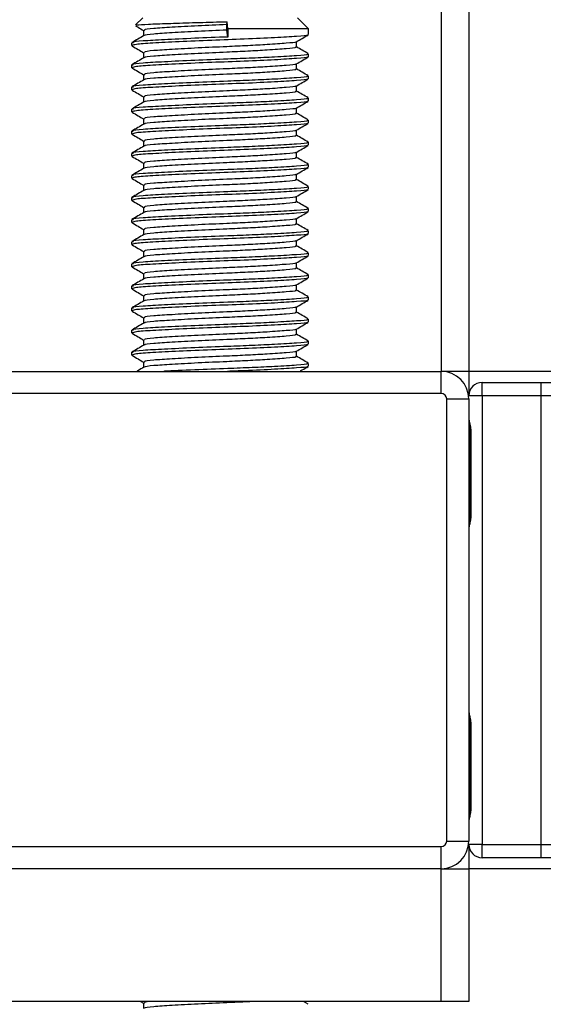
# Model space of a CAD drawing. Header units: millimetres. Extents: x 0 to 420, y 0 to 297.
# Tile 46 of 133: x 116.51 to 118.42, y 197.62 to 201.21. Entities that reach past the tile are written whole.
import ezdxf

# ---------------------------------------------------------------- set-up
doc = ezdxf.new("R2010")
doc.units = ezdxf.units.MM

msp = doc.modelspace()

# ---------------------------------------------------------------- linework, layer by layer
at = {"color": 7, "linetype": 'Continuous', "lineweight": 25}
for p, q in [((118.05143, 233.82026), (118.05143, 199.92908)), ((118.15229, 233.82026), (118.15229, 199.92908)), ((116.96207, 201.22017), (116.93588, 201.19398)), ((117.56727, 201.17983), (117.52692, 201.22017)), ((116.9654, 201.1736), (116.9654, 201.154)), ((117.2687, 201.19496), (117.27026, 201.2054)), ((117.2687, 201.17478), (117.2687, 201.19496)), ((117.27248, 201.14957), (117.2687, 201.17478)), ((117.27248, 201.17983), (117.27026, 201.2054)), ((117.27248, 201.17983), (117.27248, 201.14957)), ((117.56727, 201.17983), (117.27248, 201.17983)), ((117.56727, 201.1585), (117.56727, 201.17983)), ((116.92172, 201.12826), (116.92172, 201.11813)), ((116.92218, 201.11743), (116.9249, 201.11698)), ((117.52359, 201.11308), (117.52359, 201.13274)), ((116.9654, 201.0929), (116.9654, 201.07331)), ((117.56727, 201.0778), (117.56727, 201.08789)), ((116.92172, 201.04757), (116.92172, 201.03744)), ((116.92218, 201.03674), (116.9249, 201.03629)), ((117.52359, 201.03238), (117.52359, 201.05205)), ((116.9654, 201.01221), (116.9654, 200.99262)), ((117.56727, 200.99711), (117.56727, 201.0072)), ((116.92172, 200.96687), (116.92172, 200.95675)), ((116.92218, 200.95604), (116.9249, 200.95559)), ((117.52359, 200.95169), (117.52359, 200.97136)), ((116.9654, 200.93152), (116.9654, 200.91192)), ((117.56727, 200.91642), (117.56727, 200.9265)), ((116.92172, 200.88618), (116.92172, 200.87605)), ((117.52359, 200.871), (117.52359, 200.89066)), ((116.92218, 200.87535), (116.9249, 200.8749)), ((116.9654, 200.85082), (116.9654, 200.83123)), ((117.56727, 200.83572), (117.56727, 200.84581)), ((116.92172, 200.80549), (116.92172, 200.79536)), ((116.92218, 200.79466), (116.9249, 200.79421)), ((117.52359, 200.7903), (117.52359, 200.80997)), ((116.9654, 200.77013), (116.9654, 200.75054)), ((117.56727, 200.75503), (117.56727, 200.76512)), ((116.92172, 200.72479), (116.92172, 200.71467)), ((116.92218, 200.71396), (116.9249, 200.71352)), ((117.52359, 200.70961), (117.52359, 200.72928)), ((116.9654, 200.68944), (116.9654, 200.66984)), ((117.56727, 200.67434), (117.56727, 200.68442)), ((116.92172, 200.6441), (116.92172, 200.63397)), ((116.92218, 200.63327), (116.9249, 200.63282)), ((117.52359, 200.62892), (117.52359, 200.64858)), ((116.9654, 200.60874), (116.9654, 200.58915)), ((117.56727, 200.59364), (117.56727, 200.60373)), ((116.92172, 200.56341), (116.92172, 200.55328)), ((117.52359, 200.54822), (117.52359, 200.56789)), ((116.92218, 200.55258), (116.9249, 200.55213)), ((116.9654, 200.52805), (116.9654, 200.50846)), ((117.56727, 200.51295), (117.56727, 200.52304)), ((117.52359, 200.46753), (117.52359, 200.4872)), ((116.92172, 200.48271), (116.92172, 200.47259)), ((116.92218, 200.47188), (116.9249, 200.47144)), ((116.9654, 200.44736), (116.9654, 200.42776)), ((117.56727, 200.43226), (117.56727, 200.44234)), ((116.92172, 200.40202), (116.92172, 200.39189)), ((116.92218, 200.39119), (116.9249, 200.39074)), ((117.52359, 200.38684), (117.52359, 200.4065)), ((116.9654, 200.36666), (116.9654, 200.34707)), ((117.56727, 200.35156), (117.56727, 200.36165)), ((116.92172, 200.32133), (116.92172, 200.3112)), ((116.92218, 200.3105), (116.9249, 200.31005)), ((117.52359, 200.30614), (117.52359, 200.32581)), ((116.9654, 200.28597), (116.9654, 200.26638)), ((117.56727, 200.27087), (117.56727, 200.28096)), ((116.92172, 200.24063), (116.92172, 200.23051)), ((117.52359, 200.22545), (117.52359, 200.24512)), ((116.92218, 200.2298), (116.9249, 200.22936)), ((116.9654, 200.20528), (116.9654, 200.18568)), ((117.56727, 200.19018), (117.56727, 200.20026)), ((117.52359, 200.14476), (117.52359, 200.16442)), ((116.92172, 200.15994), (116.92172, 200.14981)), ((116.92218, 200.14911), (116.9249, 200.14866)), ((116.9654, 200.12458), (116.9654, 200.10499)), ((117.56727, 200.10948), (117.56727, 200.11957)), ((116.92172, 200.07925), (116.92172, 200.06912)), ((116.92218, 200.06842), (116.9249, 200.06797)), ((117.52359, 200.06406), (117.52359, 200.08373)), ((116.9654, 200.04389), (116.9654, 200.0243)), ((117.56727, 200.02879), (117.56727, 200.03888)), ((116.92172, 199.99855), (116.92172, 199.98843)), ((116.92218, 199.98772), (116.9249, 199.98728)), ((117.52359, 199.98337), (117.52359, 200.00304)), ((116.9654, 199.9632), (116.9654, 199.9436)), ((117.56727, 199.9481), (117.56727, 199.95818)), ((116.43756, 199.92908), (118.05143, 199.92908)), ((118.15229, 199.92908), (118.05143, 199.92908)), ((118.05143, 199.84839), (118.05143, 199.92908)), ((161.88805, 199.92908), (118.15229, 199.92908)), ((118.15229, 199.92908), (118.15229, 199.84032)), ((118.20071, 199.84032), (118.20071, 199.88873)), ((118.20071, 199.88873), (118.41658, 199.88873)), ((118.41658, 199.84032), (118.41658, 199.88873)), ((118.41658, 199.88873), (118.48219, 199.88873)), ((118.05143, 199.84839), (116.43756, 199.84839)), ((118.20071, 199.84032), (118.15229, 199.84032)), ((118.20071, 199.84032), (118.20071, 198.20224)), ((118.41658, 199.84032), (118.20071, 199.84032)), ((118.41658, 198.20224), (118.41658, 199.84032)), ((118.51643, 199.84032), (118.41658, 199.84032)), ((118.0716, 199.82821), (118.15229, 199.82821)), ((118.0716, 198.21435), (118.0716, 199.82821)), ((118.15229, 199.82821), (118.15229, 198.21435)), ((118.15662, 199.70717), (118.15662, 199.40457)), ((118.15662, 199.70717), (118.15971, 199.70717)), ((118.15971, 199.70717), (118.15971, 199.40457)), ((118.15662, 199.40457), (118.15971, 199.40457)), ((118.15662, 198.63799), (118.15662, 198.33539)), ((118.15662, 198.63799), (118.15971, 198.63799)), ((118.15971, 198.63799), (118.15971, 198.33539)), ((118.15662, 198.33539), (118.15971, 198.33539)), ((116.43756, 198.19417), (118.05143, 198.19417)), ((118.05143, 198.11348), (118.05143, 198.19417)), ((118.0716, 198.21435), (118.15229, 198.21435)), ((118.15229, 198.20224), (118.15229, 198.11348)), ((118.20071, 198.20224), (118.15229, 198.20224)), ((118.20071, 198.20224), (118.41658, 198.20224)), ((118.20071, 198.15383), (118.20071, 198.20224)), ((118.41658, 198.20224), (118.51643, 198.20224)), ((118.41658, 198.15383), (118.41658, 198.20224)), ((118.41658, 198.15383), (118.20071, 198.15383)), ((118.48219, 198.15383), (118.41658, 198.15383)), ((118.05143, 198.11348), (116.43756, 198.11348)), ((118.05143, 197.62932), (118.05143, 198.11348)), ((118.05143, 198.11348), (118.15229, 198.11348)), ((161.88805, 198.11348), (118.15229, 198.11348)), ((118.15229, 198.11348), (118.15229, 197.62932)), ((118.05143, 197.62932), (116.43756, 197.62932)), ((116.95377, 197.62932), (116.9654, 197.62259)), ((116.9654, 197.62309), (116.9654, 197.6035)), ((117.56647, 197.61901), (117.54867, 197.62932)), ((118.15229, 197.62932), (118.05143, 197.62932))]:
    msp.add_line(p, q, dxfattribs=at)
for centre, radius, start, end in [((118.05143, 199.82821), 0.10087, 0, 90), ((118.20071, 199.84032), 0.04842, 90, 180), ((118.05143, 199.82821), 0.02017, 0, 90), ((118.05143, 198.21435), 0.02017, 270, 0), ((118.05143, 198.21435), 0.10087, 270, 0), ((118.20071, 198.20224), 0.04842, 180, 270)]:
    msp.add_arc(centre, radius, start, end, dxfattribs=at)
for points, knots in [([(116.93563, 201.19033), (116.93871, 201.18855), (116.94864, 201.1828), (116.95856, 201.17705), (116.9654, 201.17309)], [0, 0, 0, 0, 0.31058961, 1, 1, 1, 1]), ([(116.93796, 201.19189), (116.93822, 201.19248), (116.93887, 201.19402), (116.97913, 201.19645), (117.04935, 201.199), (117.14206, 201.20197), (117.21927, 201.20411), (117.26158, 201.20518), (117.27026, 201.2054)], [0, 0, 0, 0, 0.127965, 0.3355013, 0.5431564, 0.74606, 0.9478924, 1, 1, 1, 1]), ([(117.2687, 201.17478), (117.23344, 201.17323), (117.16194, 201.17008), (117.06539, 201.16475), (116.99834, 201.16031), (116.96533, 201.15673), (116.96845, 201.15481), (116.96883, 201.15458)], [0, 0, 0, 0, 0.2397753, 0.4862266, 0.7231599, 0.9662013, 1, 1, 1, 1]), ([(117.2687, 201.19496), (117.23342, 201.1934), (117.16189, 201.19025), (117.0656, 201.18492), (116.99758, 201.18048), (116.96399, 201.17653), (116.96887, 201.17423), (116.97017, 201.17362)], [0, 0, 0, 0, 0.2274733, 0.46128, 0.686057, 0.9166289, 1, 1, 1, 1]), ([(116.96636, 201.15456), (116.95905, 201.15032), (116.94444, 201.14186), (116.92983, 201.1334), (116.92252, 201.12917)], [0, 0, 0, 0, 0.4998987, 1, 1, 1, 1]), ([(117.27248, 201.14957), (117.23169, 201.14801), (117.14897, 201.14486), (117.0376, 201.13953), (116.95896, 201.13509), (116.92013, 201.13115), (116.92573, 201.12886), (116.9272, 201.12826)], [0, 0, 0, 0, 0.227753, 0.46184, 0.6868963, 0.9177483, 1, 1, 1, 1]), ([(117.56269, 201.15733), (117.56314, 201.15704), (117.56628, 201.15508), (117.52728, 201.15194), (117.44864, 201.14693), (117.33622, 201.14172), (117.21192, 201.13735), (117.09168, 201.13215), (116.99477, 201.12714), (116.93187, 201.12288), (116.9269, 201.11966), (116.92455, 201.11813)], [0, 0, 0, 0, 0.020946, 0.1431057, 0.2683321, 0.3948123, 0.5164381, 0.6428345, 0.7681974, 0.8902633, 1, 1, 1, 1]), ([(117.52221, 201.13194), (117.52951, 201.13617), (117.54411, 201.14463), (117.55872, 201.15309), (117.56603, 201.15732)], [0, 0, 0, 0, 0.4999098, 1, 1, 1, 1]), ([(116.92296, 201.11697), (116.93027, 201.11274), (116.94442, 201.10455), (116.95856, 201.09636), (116.9654, 201.0924)], [0, 0, 0, 0, 0.51635581, 1, 1, 1, 1]), ([(117.51862, 201.11309), (117.51987, 201.11241), (117.52423, 201.11005), (117.48978, 201.10654), (117.42635, 201.10195), (117.34764, 201.09758), (117.26054, 201.09372), (117.16177, 201.08938), (117.06544, 201.08406), (116.99833, 201.07961), (116.96533, 201.07604), (116.96845, 201.07412), (116.96883, 201.07388)], [0, 0, 0, 0, 0.04909091, 0.17109626, 0.29616782, 0.39231299, 0.48520062, 0.60863681, 0.73550977, 0.85748287, 0.98260048, 1, 1, 1, 1]), ([(117.51977, 201.13195), (117.52007, 201.13171), (117.52255, 201.12981), (117.48888, 201.12673), (117.42653, 201.12212), (117.3476, 201.11776), (117.26057, 201.1139), (117.16171, 201.10955), (117.06565, 201.10423), (116.99757, 201.09979), (116.96399, 201.09584), (116.96887, 201.09354), (116.97017, 201.09293)], [0, 0, 0, 0, 0.01700891, 0.13954292, 0.26515642, 0.36171819, 0.45500832, 0.57897936, 0.70640208, 0.8289037, 0.95456345, 1, 1, 1, 1]), ([(117.56647, 201.08882), (117.55916, 201.09305), (117.54487, 201.10133), (117.53058, 201.10961), (117.52359, 201.11365)], [0, 0, 0, 0, 0.5112595, 1, 1, 1, 1]), ([(116.96636, 201.07386), (116.95905, 201.06963), (116.94444, 201.06117), (116.92983, 201.05271), (116.92252, 201.04848)], [0, 0, 0, 0, 0.4998987, 1, 1, 1, 1]), ([(117.5615, 201.08789), (117.56297, 201.08721), (117.56804, 201.08484), (117.52817, 201.08133), (117.45481, 201.07673), (117.36378, 201.07237), (117.26306, 201.06851), (117.14876, 201.06416), (117.03765, 201.05884), (116.95895, 201.0544), (116.92013, 201.05045), (116.92573, 201.04817), (116.9272, 201.04757)], [0, 0, 0, 0, 0.0482673, 0.1669875, 0.2886879, 0.3822403, 0.4726264, 0.5927373, 0.7161886, 0.8348774, 0.9566226, 1, 1, 1, 1]), ([(117.56269, 201.07663), (117.56314, 201.07635), (117.56628, 201.07439), (117.52728, 201.07125), (117.44864, 201.06624), (117.33622, 201.06103), (117.21192, 201.05666), (117.09168, 201.05146), (116.99477, 201.04645), (116.93187, 201.04219), (116.9269, 201.03897), (116.92455, 201.03744)], [0, 0, 0, 0, 0.020946, 0.1431057, 0.2683321, 0.3948123, 0.5164381, 0.6428345, 0.7681974, 0.8902633, 1, 1, 1, 1]), ([(117.52221, 201.05125), (117.52951, 201.05548), (117.54411, 201.06394), (117.55872, 201.0724), (117.56603, 201.07662)], [0, 0, 0, 0, 0.4999098, 1, 1, 1, 1]), ([(116.92296, 201.03628), (116.93027, 201.03205), (116.94442, 201.02386), (116.95856, 201.01567), (116.9654, 201.0117)], [0, 0, 0, 0, 0.5163558, 1, 1, 1, 1]), ([(117.51862, 201.03239), (117.51987, 201.03172), (117.52423, 201.02935), (117.48978, 201.02585), (117.42635, 201.02126), (117.34764, 201.01689), (117.26054, 201.01303), (117.16177, 201.00869), (117.06544, 201.00337), (116.99833, 200.99892), (116.96533, 200.99535), (116.96845, 200.99342), (116.96883, 200.99319)], [0, 0, 0, 0, 0.0490909, 0.1710963, 0.2961678, 0.392313, 0.4852006, 0.6086368, 0.7355098, 0.8574829, 0.9826005, 1, 1, 1, 1]), ([(117.51977, 201.05125), (117.52007, 201.05102), (117.52255, 201.04912), (117.48888, 201.04604), (117.42653, 201.04143), (117.3476, 201.03706), (117.26057, 201.0332), (117.16171, 201.02886), (117.06565, 201.02354), (116.99757, 201.01909), (116.96399, 201.01514), (116.96887, 201.01285), (116.97017, 201.01224)], [0, 0, 0, 0, 0.0170089, 0.1395429, 0.2651564, 0.3617182, 0.4550083, 0.5789794, 0.7064021, 0.8289037, 0.9545634, 1, 1, 1, 1]), ([(117.56647, 201.00813), (117.55916, 201.01236), (117.54487, 201.02064), (117.53058, 201.02891), (117.52359, 201.03296)], [0, 0, 0, 0, 0.5112595, 1, 1, 1, 1]), ([(116.96636, 200.99317), (116.95905, 200.98894), (116.94444, 200.98047), (116.92983, 200.97201), (116.92252, 200.96778)], [0, 0, 0, 0, 0.4998987, 1, 1, 1, 1]), ([(117.5615, 201.0072), (117.56297, 201.00651), (117.56804, 201.00414), (117.52817, 201.00063), (117.45481, 200.99604), (117.36378, 200.99167), (117.26306, 200.98781), (117.14876, 200.98347), (117.03765, 200.97815), (116.95895, 200.9737), (116.92013, 200.96976), (116.92573, 200.96747), (116.9272, 200.96687)], [0, 0, 0, 0, 0.0482673, 0.1669875, 0.2886879, 0.3822403, 0.4726264, 0.5927373, 0.7161886, 0.8348774, 0.9566226, 1, 1, 1, 1]), ([(117.56269, 200.99594), (117.56314, 200.99565), (117.56628, 200.99369), (117.52728, 200.99056), (117.44864, 200.98555), (117.33622, 200.98034), (117.21192, 200.97596), (117.09168, 200.97076), (116.99477, 200.96576), (116.93187, 200.96149), (116.9269, 200.95827), (116.92455, 200.95675)], [0, 0, 0, 0, 0.020946, 0.1431057, 0.2683321, 0.3948123, 0.5164381, 0.6428345, 0.7681974, 0.8902633, 1, 1, 1, 1]), ([(117.52221, 200.97056), (117.52951, 200.97479), (117.54411, 200.98325), (117.55872, 200.9917), (117.56603, 200.99593)], [0, 0, 0, 0, 0.4999098, 1, 1, 1, 1]), ([(116.92296, 200.95558), (116.93027, 200.95136), (116.94442, 200.94317), (116.95856, 200.93497), (116.9654, 200.93101)], [0, 0, 0, 0, 0.5163558, 1, 1, 1, 1]), ([(117.51977, 200.97056), (117.52007, 200.97033), (117.52255, 200.96843), (117.48888, 200.96534), (117.42653, 200.96073), (117.3476, 200.95637), (117.26057, 200.95251), (117.16171, 200.94817), (117.06565, 200.94285), (116.99757, 200.9384), (116.96399, 200.93445), (116.96887, 200.93215), (116.97017, 200.93154)], [0, 0, 0, 0, 0.01700891, 0.13954292, 0.26515642, 0.36171819, 0.45500832, 0.57897936, 0.70640208, 0.8289037, 0.95456345, 1, 1, 1, 1]), ([(117.5615, 200.9265), (117.56297, 200.92582), (117.56804, 200.92345), (117.52817, 200.91994), (117.45481, 200.91535), (117.36378, 200.91098), (117.26306, 200.90712), (117.14876, 200.90278), (117.03765, 200.89746), (116.95895, 200.89301), (116.92013, 200.88907), (116.92573, 200.88678), (116.9272, 200.88618)], [0, 0, 0, 0, 0.0482673, 0.1669875, 0.2886879, 0.3822403, 0.4726264, 0.5927373, 0.7161886, 0.8348774, 0.9566226, 1, 1, 1, 1]), ([(117.51862, 200.9517), (117.51987, 200.95102), (117.52423, 200.94866), (117.48978, 200.94516), (117.42635, 200.94056), (117.34764, 200.9362), (117.26054, 200.93234), (117.16177, 200.92799), (117.06544, 200.92267), (116.99833, 200.91823), (116.96533, 200.91465), (116.96845, 200.91273), (116.96883, 200.9125)], [0, 0, 0, 0, 0.0490909, 0.1710963, 0.2961678, 0.392313, 0.4852006, 0.6086368, 0.7355098, 0.8574829, 0.9826005, 1, 1, 1, 1]), ([(117.56647, 200.92744), (117.55916, 200.93167), (117.54487, 200.93994), (117.53058, 200.94822), (117.52359, 200.95227)], [0, 0, 0, 0, 0.5112595, 1, 1, 1, 1]), ([(116.96636, 200.91248), (116.95905, 200.90824), (116.94444, 200.89978), (116.92983, 200.89132), (116.92252, 200.88709)], [0, 0, 0, 0, 0.4998987, 1, 1, 1, 1]), ([(117.56269, 200.91525), (117.56314, 200.91496), (117.56628, 200.913), (117.52728, 200.90986), (117.44864, 200.90485), (117.33622, 200.89964), (117.21192, 200.89527), (117.09168, 200.89007), (116.99477, 200.88506), (116.93187, 200.8808), (116.9269, 200.87758), (116.92455, 200.87605)], [0, 0, 0, 0, 0.020946, 0.1431057, 0.2683321, 0.3948123, 0.5164381, 0.6428345, 0.7681974, 0.8902633, 1, 1, 1, 1]), ([(117.51977, 200.88987), (117.52007, 200.88963), (117.52255, 200.88773), (117.48888, 200.88465), (117.42653, 200.88004), (117.3476, 200.87568), (117.26057, 200.87182), (117.16171, 200.86747), (117.06565, 200.86215), (116.99757, 200.85771), (116.96399, 200.85376), (116.96887, 200.85146), (116.97017, 200.85085)], [0, 0, 0, 0, 0.0170089, 0.1395429, 0.2651564, 0.3617182, 0.4550083, 0.5789794, 0.7064021, 0.8289037, 0.9545634, 1, 1, 1, 1]), ([(117.52221, 200.88986), (117.52951, 200.89409), (117.54411, 200.90255), (117.55872, 200.91101), (117.56603, 200.91524)], [0, 0, 0, 0, 0.4999098, 1, 1, 1, 1]), ([(116.92296, 200.87489), (116.93027, 200.87066), (116.94442, 200.86247), (116.95856, 200.85428), (116.9654, 200.85032)], [0, 0, 0, 0, 0.5163558, 1, 1, 1, 1]), ([(117.51862, 200.87101), (117.51987, 200.87033), (117.52423, 200.86797), (117.48978, 200.86446), (117.42635, 200.85987), (117.34764, 200.8555), (117.26054, 200.85165), (117.16177, 200.8473), (117.06544, 200.84198), (116.99833, 200.83753), (116.96533, 200.83396), (116.96845, 200.83204), (116.96883, 200.8318)], [0, 0, 0, 0, 0.0490909, 0.1710963, 0.2961678, 0.392313, 0.4852006, 0.6086368, 0.7355098, 0.8574829, 0.9826005, 1, 1, 1, 1]), ([(117.56647, 200.84674), (117.55916, 200.85097), (117.54487, 200.85925), (117.53058, 200.86753), (117.52359, 200.87158)], [0, 0, 0, 0, 0.5112595, 1, 1, 1, 1]), ([(116.96636, 200.83178), (116.95905, 200.82755), (116.94444, 200.81909), (116.92983, 200.81063), (116.92252, 200.8064)], [0, 0, 0, 0, 0.4998987, 1, 1, 1, 1]), ([(117.5615, 200.84581), (117.56297, 200.84513), (117.56804, 200.84276), (117.52817, 200.83925), (117.45481, 200.83465), (117.36378, 200.83029), (117.26306, 200.82643), (117.14876, 200.82208), (117.03765, 200.81676), (116.95895, 200.81232), (116.92013, 200.80837), (116.92573, 200.80609), (116.9272, 200.80549)], [0, 0, 0, 0, 0.0482673, 0.1669875, 0.2886879, 0.3822403, 0.4726264, 0.5927373, 0.7161886, 0.8348774, 0.9566226, 1, 1, 1, 1]), ([(117.56269, 200.83455), (117.56314, 200.83427), (117.56628, 200.83231), (117.52728, 200.82917), (117.44864, 200.82416), (117.33622, 200.81895), (117.21192, 200.81458), (117.09168, 200.80938), (116.99477, 200.80437), (116.93187, 200.80011), (116.9269, 200.79689), (116.92455, 200.79536)], [0, 0, 0, 0, 0.02094603, 0.1431057, 0.26833207, 0.39481226, 0.5164381, 0.64283453, 0.76819743, 0.89026332, 1, 1, 1, 1]), ([(117.52221, 200.80917), (117.52951, 200.8134), (117.54411, 200.82186), (117.55872, 200.83032), (117.56603, 200.83454)], [0, 0, 0, 0, 0.4999098, 1, 1, 1, 1]), ([(116.92296, 200.7942), (116.93027, 200.78997), (116.94442, 200.78178), (116.95856, 200.77359), (116.9654, 200.76962)], [0, 0, 0, 0, 0.5163558, 1, 1, 1, 1]), ([(117.51862, 200.79031), (117.51987, 200.78964), (117.52423, 200.78727), (117.48978, 200.78377), (117.42635, 200.77918), (117.34764, 200.77481), (117.26054, 200.77095), (117.16177, 200.76661), (117.06544, 200.76129), (116.99833, 200.75684), (116.96533, 200.75327), (116.96845, 200.75134), (116.96883, 200.75111)], [0, 0, 0, 0, 0.0490909, 0.1710963, 0.2961678, 0.392313, 0.4852006, 0.6086368, 0.7355098, 0.8574829, 0.9826005, 1, 1, 1, 1]), ([(117.51977, 200.80917), (117.52007, 200.80894), (117.52255, 200.80704), (117.48888, 200.80396), (117.42653, 200.79935), (117.3476, 200.79498), (117.26057, 200.79112), (117.16171, 200.78678), (117.06565, 200.78146), (116.99757, 200.77701), (116.96399, 200.77306), (116.96887, 200.77077), (116.97017, 200.77016)], [0, 0, 0, 0, 0.0170089, 0.1395429, 0.2651564, 0.3617182, 0.4550083, 0.5789794, 0.7064021, 0.8289037, 0.9545634, 1, 1, 1, 1]), ([(117.56647, 200.76605), (117.55916, 200.77028), (117.54487, 200.77856), (117.53058, 200.78684), (117.52359, 200.79088)], [0, 0, 0, 0, 0.5112595, 1, 1, 1, 1]), ([(116.96636, 200.75109), (116.95905, 200.74686), (116.94444, 200.73839), (116.92983, 200.72993), (116.92252, 200.7257)], [0, 0, 0, 0, 0.4998987, 1, 1, 1, 1]), ([(117.5615, 200.76512), (117.56297, 200.76443), (117.56804, 200.76206), (117.52817, 200.75855), (117.45481, 200.75396), (117.36378, 200.74959), (117.26306, 200.74574), (117.14876, 200.74139), (117.03765, 200.73607), (116.95895, 200.73162), (116.92013, 200.72768), (116.92573, 200.72539), (116.9272, 200.72479)], [0, 0, 0, 0, 0.0482673, 0.1669875, 0.2886879, 0.3822403, 0.4726264, 0.5927373, 0.7161886, 0.8348774, 0.9566226, 1, 1, 1, 1]), ([(117.56269, 200.75386), (117.56314, 200.75357), (117.56628, 200.75161), (117.52728, 200.74848), (117.44864, 200.74347), (117.33622, 200.73826), (117.21192, 200.73388), (117.09168, 200.72868), (116.99477, 200.72368), (116.93187, 200.71941), (116.9269, 200.71619), (116.92455, 200.71467)], [0, 0, 0, 0, 0.020946, 0.1431057, 0.2683321, 0.3948123, 0.5164381, 0.6428345, 0.7681974, 0.8902633, 1, 1, 1, 1]), ([(117.52221, 200.72848), (117.52951, 200.73271), (117.54411, 200.74117), (117.55872, 200.74962), (117.56603, 200.75385)], [0, 0, 0, 0, 0.4999098, 1, 1, 1, 1]), ([(116.92296, 200.7135), (116.93027, 200.70928), (116.94442, 200.70109), (116.95856, 200.69289), (116.9654, 200.68893)], [0, 0, 0, 0, 0.5163558, 1, 1, 1, 1]), ([(117.51862, 200.70962), (117.51987, 200.70894), (117.52423, 200.70658), (117.48978, 200.70308), (117.42635, 200.69848), (117.34764, 200.69412), (117.26054, 200.69026), (117.16177, 200.68591), (117.06544, 200.68059), (116.99833, 200.67615), (116.96533, 200.67257), (116.96845, 200.67065), (116.96883, 200.67042)], [0, 0, 0, 0, 0.0490909, 0.1710963, 0.2961678, 0.392313, 0.4852006, 0.6086368, 0.7355098, 0.8574829, 0.9826005, 1, 1, 1, 1]), ([(117.51977, 200.72848), (117.52007, 200.72825), (117.52255, 200.72635), (117.48888, 200.72326), (117.42653, 200.71865), (117.3476, 200.71429), (117.26057, 200.71043), (117.16171, 200.70609), (117.06565, 200.70077), (116.99757, 200.69632), (116.96399, 200.69237), (116.96887, 200.69007), (116.97017, 200.68946)], [0, 0, 0, 0, 0.0170089, 0.1395429, 0.2651564, 0.3617182, 0.4550083, 0.5789794, 0.7064021, 0.8289037, 0.9545634, 1, 1, 1, 1]), ([(117.56647, 200.68536), (117.55916, 200.68959), (117.54487, 200.69786), (117.53058, 200.70614), (117.52359, 200.71019)], [0, 0, 0, 0, 0.5112595, 1, 1, 1, 1]), ([(116.96636, 200.6704), (116.95905, 200.66616), (116.94444, 200.6577), (116.92983, 200.64924), (116.92252, 200.64501)], [0, 0, 0, 0, 0.4998987, 1, 1, 1, 1]), ([(117.5615, 200.68442), (117.56297, 200.68374), (117.56804, 200.68137), (117.52817, 200.67786), (117.45481, 200.67327), (117.36378, 200.6689), (117.26306, 200.66504), (117.14876, 200.6607), (117.03765, 200.65538), (116.95895, 200.65093), (116.92013, 200.64699), (116.92573, 200.6447), (116.9272, 200.6441)], [0, 0, 0, 0, 0.0482673, 0.1669875, 0.2886879, 0.3822403, 0.4726264, 0.5927373, 0.7161886, 0.8348774, 0.9566226, 1, 1, 1, 1]), ([(117.56269, 200.67317), (117.56314, 200.67288), (117.56628, 200.67092), (117.52728, 200.66778), (117.44864, 200.66277), (117.33622, 200.65756), (117.21192, 200.65319), (117.09168, 200.64799), (116.99477, 200.64298), (116.93187, 200.63872), (116.9269, 200.6355), (116.92455, 200.63397)], [0, 0, 0, 0, 0.020946, 0.1431057, 0.2683321, 0.3948123, 0.5164381, 0.6428345, 0.7681974, 0.8902633, 1, 1, 1, 1]), ([(117.52221, 200.64778), (117.52951, 200.65201), (117.54411, 200.66047), (117.55872, 200.66893), (117.56603, 200.67316)], [0, 0, 0, 0, 0.4999098, 1, 1, 1, 1]), ([(116.92296, 200.63281), (116.93027, 200.62858), (116.94442, 200.62039), (116.95856, 200.6122), (116.9654, 200.60824)], [0, 0, 0, 0, 0.5163558, 1, 1, 1, 1]), ([(117.51977, 200.64779), (117.52007, 200.64755), (117.52255, 200.64565), (117.48888, 200.64257), (117.42653, 200.63796), (117.3476, 200.6336), (117.26057, 200.62974), (117.16171, 200.62539), (117.06565, 200.62007), (116.99757, 200.61563), (116.96399, 200.61168), (116.96887, 200.60938), (116.97017, 200.60877)], [0, 0, 0, 0, 0.0170089, 0.1395429, 0.2651564, 0.3617182, 0.4550083, 0.5789794, 0.7064021, 0.8289037, 0.9545634, 1, 1, 1, 1]), ([(117.5615, 200.60373), (117.56297, 200.60305), (117.56804, 200.60068), (117.52817, 200.59717), (117.45481, 200.59257), (117.36378, 200.58821), (117.26306, 200.58435), (117.14876, 200.58), (117.03765, 200.57468), (116.95895, 200.57024), (116.92013, 200.5663), (116.92573, 200.56401), (116.9272, 200.56341)], [0, 0, 0, 0, 0.0482673, 0.1669875, 0.2886879, 0.3822403, 0.4726264, 0.5927373, 0.7161886, 0.8348774, 0.9566226, 1, 1, 1, 1]), ([(117.51862, 200.62893), (117.51987, 200.62825), (117.52423, 200.62589), (117.48978, 200.62238), (117.42635, 200.61779), (117.34764, 200.61342), (117.26054, 200.60957), (117.16177, 200.60522), (117.06544, 200.5999), (116.99833, 200.59545), (116.96533, 200.59188), (116.96845, 200.58996), (116.96883, 200.58972)], [0, 0, 0, 0, 0.0490909, 0.1710963, 0.2961678, 0.392313, 0.4852006, 0.6086368, 0.7355098, 0.8574829, 0.9826005, 1, 1, 1, 1]), ([(117.56647, 200.60466), (117.55916, 200.60889), (117.54487, 200.61717), (117.53058, 200.62545), (117.52359, 200.6295)], [0, 0, 0, 0, 0.5112595, 1, 1, 1, 1]), ([(116.96636, 200.5897), (116.95905, 200.58547), (116.94444, 200.57701), (116.92983, 200.56855), (116.92252, 200.56432)], [0, 0, 0, 0, 0.49989867, 1, 1, 1, 1]), ([(117.56269, 200.59247), (117.56314, 200.59219), (117.56628, 200.59023), (117.52728, 200.58709), (117.44864, 200.58208), (117.33622, 200.57687), (117.21192, 200.5725), (117.09168, 200.5673), (116.99477, 200.56229), (116.93187, 200.55803), (116.9269, 200.55481), (116.92455, 200.55328)], [0, 0, 0, 0, 0.020946, 0.1431057, 0.2683321, 0.3948123, 0.5164381, 0.6428345, 0.7681974, 0.8902633, 1, 1, 1, 1]), ([(117.51977, 200.56709), (117.52007, 200.56686), (117.52255, 200.56496), (117.48888, 200.56188), (117.42653, 200.55727), (117.3476, 200.5529), (117.26057, 200.54905), (117.16171, 200.5447), (117.06565, 200.53938), (116.99757, 200.53493), (116.96399, 200.53098), (116.96887, 200.52869), (116.97017, 200.52808)], [0, 0, 0, 0, 0.0170089, 0.1395429, 0.2651564, 0.3617182, 0.4550083, 0.5789794, 0.7064021, 0.8289037, 0.9545634, 1, 1, 1, 1]), ([(117.52221, 200.56709), (117.52951, 200.57132), (117.54411, 200.57978), (117.55872, 200.58824), (117.56603, 200.59246)], [0, 0, 0, 0, 0.4999098, 1, 1, 1, 1]), ([(116.92296, 200.55212), (116.93027, 200.54789), (116.94442, 200.5397), (116.95856, 200.53151), (116.9654, 200.52754)], [0, 0, 0, 0, 0.5163558, 1, 1, 1, 1]), ([(117.5615, 200.52304), (117.56297, 200.52235), (117.56804, 200.51998), (117.52817, 200.51647), (117.45481, 200.51188), (117.36378, 200.50751), (117.26306, 200.50366), (117.14876, 200.49931), (117.03765, 200.49399), (116.95895, 200.48954), (116.92013, 200.4856), (116.92573, 200.48331), (116.9272, 200.48271)], [0, 0, 0, 0, 0.04826734, 0.16698745, 0.28868792, 0.3822403, 0.47262643, 0.59273734, 0.71618864, 0.8348774, 0.95662262, 1, 1, 1, 1]), ([(117.51862, 200.54823), (117.51987, 200.54756), (117.52423, 200.54519), (117.48978, 200.54169), (117.42635, 200.5371), (117.34764, 200.53273), (117.26054, 200.52887), (117.16177, 200.52453), (117.06544, 200.51921), (116.99833, 200.51476), (116.96533, 200.51119), (116.96845, 200.50926), (116.96883, 200.50903)], [0, 0, 0, 0, 0.0490909, 0.1710963, 0.2961678, 0.392313, 0.4852006, 0.6086368, 0.7355098, 0.8574829, 0.9826005, 1, 1, 1, 1]), ([(117.56647, 200.52397), (117.55916, 200.5282), (117.54487, 200.53648), (117.53058, 200.54476), (117.52359, 200.5488)], [0, 0, 0, 0, 0.5112595, 1, 1, 1, 1]), ([(116.96636, 200.50901), (116.95905, 200.50478), (116.94444, 200.49631), (116.92983, 200.48785), (116.92252, 200.48362)], [0, 0, 0, 0, 0.4998987, 1, 1, 1, 1]), ([(117.56269, 200.51178), (117.56314, 200.51149), (117.56628, 200.50953), (117.52728, 200.5064), (117.44864, 200.50139), (117.33622, 200.49618), (117.21192, 200.4918), (117.09168, 200.4866), (116.99477, 200.4816), (116.93187, 200.47733), (116.9269, 200.47411), (116.92455, 200.47259)], [0, 0, 0, 0, 0.02094603, 0.1431057, 0.26833207, 0.39481226, 0.5164381, 0.64283453, 0.76819743, 0.89026332, 1, 1, 1, 1]), ([(117.52221, 200.4864), (117.52951, 200.49063), (117.54411, 200.49909), (117.55872, 200.50754), (117.56603, 200.51177)], [0, 0, 0, 0, 0.4999098, 1, 1, 1, 1]), ([(116.92296, 200.47142), (116.93027, 200.4672), (116.94442, 200.45901), (116.95856, 200.45081), (116.9654, 200.44685)], [0, 0, 0, 0, 0.5163558, 1, 1, 1, 1]), ([(117.51862, 200.46754), (117.51987, 200.46686), (117.52423, 200.4645), (117.48978, 200.461), (117.42635, 200.4564), (117.34764, 200.45204), (117.26054, 200.44818), (117.16177, 200.44383), (117.06544, 200.43851), (116.99833, 200.43407), (116.96533, 200.43049), (116.96845, 200.42857), (116.96883, 200.42834)], [0, 0, 0, 0, 0.0490909, 0.1710963, 0.2961678, 0.392313, 0.4852006, 0.6086368, 0.7355098, 0.8574829, 0.9826005, 1, 1, 1, 1]), ([(117.51977, 200.4864), (117.52007, 200.48617), (117.52255, 200.48427), (117.48888, 200.48118), (117.42653, 200.47657), (117.3476, 200.47221), (117.26057, 200.46835), (117.16171, 200.46401), (117.06565, 200.45869), (116.99757, 200.45424), (116.96399, 200.45029), (116.96887, 200.44799), (116.97017, 200.44738)], [0, 0, 0, 0, 0.0170089, 0.1395429, 0.2651564, 0.3617182, 0.4550083, 0.5789794, 0.7064021, 0.8289037, 0.9545634, 1, 1, 1, 1]), ([(117.56647, 200.44328), (117.55916, 200.44751), (117.54487, 200.45578), (117.53058, 200.46406), (117.52359, 200.46811)], [0, 0, 0, 0, 0.5112595, 1, 1, 1, 1]), ([(116.96636, 200.42832), (116.95905, 200.42408), (116.94444, 200.41562), (116.92983, 200.40716), (116.92252, 200.40293)], [0, 0, 0, 0, 0.4998987, 1, 1, 1, 1]), ([(117.5615, 200.44234), (117.56297, 200.44166), (117.56804, 200.43929), (117.52817, 200.43578), (117.45481, 200.43119), (117.36378, 200.42682), (117.26306, 200.42296), (117.14876, 200.41862), (117.03765, 200.4133), (116.95895, 200.40885), (116.92013, 200.40491), (116.92573, 200.40262), (116.9272, 200.40202)], [0, 0, 0, 0, 0.0482673, 0.1669875, 0.2886879, 0.3822403, 0.4726264, 0.5927373, 0.7161886, 0.8348774, 0.9566226, 1, 1, 1, 1]), ([(117.56269, 200.43109), (117.56314, 200.4308), (117.56628, 200.42884), (117.52728, 200.4257), (117.44864, 200.42069), (117.33622, 200.41548), (117.21192, 200.41111), (117.09168, 200.40591), (116.99477, 200.4009), (116.93187, 200.39664), (116.9269, 200.39342), (116.92455, 200.39189)], [0, 0, 0, 0, 0.020946, 0.1431057, 0.2683321, 0.3948123, 0.5164381, 0.6428345, 0.7681974, 0.8902633, 1, 1, 1, 1]), ([(117.52221, 200.40571), (117.52951, 200.40993), (117.54411, 200.41839), (117.55872, 200.42685), (117.56603, 200.43108)], [0, 0, 0, 0, 0.4999098, 1, 1, 1, 1]), ([(116.92296, 200.39073), (116.93027, 200.3865), (116.94442, 200.37831), (116.95856, 200.37012), (116.9654, 200.36616)], [0, 0, 0, 0, 0.5163558, 1, 1, 1, 1]), ([(117.51862, 200.38685), (117.51987, 200.38617), (117.52423, 200.38381), (117.48978, 200.3803), (117.42635, 200.37571), (117.34764, 200.37134), (117.26054, 200.36749), (117.16177, 200.36314), (117.06544, 200.35782), (116.99833, 200.35337), (116.96533, 200.3498), (116.96845, 200.34788), (116.96883, 200.34764)], [0, 0, 0, 0, 0.0490909, 0.1710963, 0.2961678, 0.392313, 0.4852006, 0.6086368, 0.7355098, 0.8574829, 0.9826005, 1, 1, 1, 1]), ([(117.51977, 200.40571), (117.52007, 200.40548), (117.52255, 200.40357), (117.48888, 200.40049), (117.42653, 200.39588), (117.3476, 200.39152), (117.26057, 200.38766), (117.16171, 200.38331), (117.06565, 200.37799), (116.99757, 200.37355), (116.96399, 200.3696), (116.96887, 200.3673), (116.97017, 200.36669)], [0, 0, 0, 0, 0.01700891, 0.13954292, 0.26515642, 0.36171819, 0.45500832, 0.57897936, 0.70640208, 0.8289037, 0.95456345, 1, 1, 1, 1]), ([(117.56647, 200.36258), (117.55916, 200.36681), (117.54487, 200.37509), (117.53058, 200.38337), (117.52359, 200.38742)], [0, 0, 0, 0, 0.5112595, 1, 1, 1, 1]), ([(116.96636, 200.34762), (116.95905, 200.34339), (116.94444, 200.33493), (116.92983, 200.32647), (116.92252, 200.32224)], [0, 0, 0, 0, 0.4998987, 1, 1, 1, 1]), ([(117.5615, 200.36165), (117.56297, 200.36097), (117.56804, 200.3586), (117.52817, 200.35509), (117.45481, 200.35049), (117.36378, 200.34613), (117.26306, 200.34227), (117.14876, 200.33792), (117.03765, 200.3326), (116.95895, 200.32816), (116.92013, 200.32422), (116.92573, 200.32193), (116.9272, 200.32133)], [0, 0, 0, 0, 0.0482673, 0.1669875, 0.2886879, 0.3822403, 0.4726264, 0.5927373, 0.7161886, 0.8348774, 0.9566226, 1, 1, 1, 1]), ([(117.56269, 200.35039), (117.56314, 200.35011), (117.56628, 200.34815), (117.52728, 200.34501), (117.44864, 200.34), (117.33622, 200.33479), (117.21192, 200.33042), (117.09168, 200.32522), (116.99477, 200.32021), (116.93187, 200.31595), (116.9269, 200.31273), (116.92455, 200.3112)], [0, 0, 0, 0, 0.020946, 0.1431057, 0.2683321, 0.3948123, 0.5164381, 0.6428345, 0.7681974, 0.8902633, 1, 1, 1, 1]), ([(117.52221, 200.32501), (117.52951, 200.32924), (117.54411, 200.3377), (117.55872, 200.34616), (117.56603, 200.35038)], [0, 0, 0, 0, 0.4999098, 1, 1, 1, 1]), ([(116.92296, 200.31004), (116.93027, 200.30581), (116.94442, 200.29762), (116.95856, 200.28943), (116.9654, 200.28546)], [0, 0, 0, 0, 0.5163558, 1, 1, 1, 1]), ([(117.51977, 200.32501), (117.52007, 200.32478), (117.52255, 200.32288), (117.48888, 200.3198), (117.42653, 200.31519), (117.3476, 200.31082), (117.26057, 200.30697), (117.16171, 200.30262), (117.06565, 200.2973), (116.99757, 200.29285), (116.96399, 200.2889), (116.96887, 200.28661), (116.97017, 200.286)], [0, 0, 0, 0, 0.0170089, 0.1395429, 0.2651564, 0.3617182, 0.4550083, 0.5789794, 0.7064021, 0.8289037, 0.9545634, 1, 1, 1, 1]), ([(117.5615, 200.28096), (117.56297, 200.28027), (117.56804, 200.2779), (117.52817, 200.27439), (117.45481, 200.2698), (117.36378, 200.26543), (117.26306, 200.26158), (117.14876, 200.25723), (117.03765, 200.25191), (116.95895, 200.24746), (116.92013, 200.24352), (116.92573, 200.24123), (116.9272, 200.24063)], [0, 0, 0, 0, 0.0482673, 0.1669875, 0.2886879, 0.3822403, 0.4726264, 0.5927373, 0.7161886, 0.8348774, 0.9566226, 1, 1, 1, 1]), ([(117.51862, 200.30615), (117.51987, 200.30548), (117.52423, 200.30312), (117.48978, 200.29961), (117.42635, 200.29502), (117.34764, 200.29065), (117.26054, 200.28679), (117.16177, 200.28245), (117.06544, 200.27713), (116.99833, 200.27268), (116.96533, 200.26911), (116.96845, 200.26718), (116.96883, 200.26695)], [0, 0, 0, 0, 0.0490909, 0.1710963, 0.2961678, 0.392313, 0.4852006, 0.6086368, 0.7355098, 0.8574829, 0.9826005, 1, 1, 1, 1]), ([(117.56647, 200.28189), (117.55916, 200.28612), (117.54487, 200.2944), (117.53058, 200.30268), (117.52359, 200.30672)], [0, 0, 0, 0, 0.5112595, 1, 1, 1, 1]), ([(116.96636, 200.26693), (116.95905, 200.2627), (116.94444, 200.25423), (116.92983, 200.24577), (116.92252, 200.24154)], [0, 0, 0, 0, 0.49989867, 1, 1, 1, 1]), ([(117.56269, 200.2697), (117.56314, 200.26941), (117.56628, 200.26745), (117.52728, 200.26432), (117.44864, 200.25931), (117.33622, 200.2541), (117.21192, 200.24972), (117.09168, 200.24452), (116.99477, 200.23952), (116.93187, 200.23525), (116.9269, 200.23203), (116.92455, 200.23051)], [0, 0, 0, 0, 0.020946, 0.1431057, 0.2683321, 0.3948123, 0.5164381, 0.6428345, 0.7681974, 0.8902633, 1, 1, 1, 1]), ([(117.51977, 200.24432), (117.52007, 200.24409), (117.52255, 200.24219), (117.48888, 200.2391), (117.42653, 200.23449), (117.3476, 200.23013), (117.26057, 200.22627), (117.16171, 200.22193), (117.06565, 200.21661), (116.99757, 200.21216), (116.96399, 200.20821), (116.96887, 200.20591), (116.97017, 200.2053)], [0, 0, 0, 0, 0.0170089, 0.1395429, 0.2651564, 0.3617182, 0.4550083, 0.5789794, 0.7064021, 0.8289037, 0.9545634, 1, 1, 1, 1]), ([(117.52221, 200.24432), (117.52951, 200.24855), (117.54411, 200.25701), (117.55872, 200.26546), (117.56603, 200.26969)], [0, 0, 0, 0, 0.4999098, 1, 1, 1, 1]), ([(116.92296, 200.22934), (116.93027, 200.22512), (116.94442, 200.21693), (116.95856, 200.20873), (116.9654, 200.20477)], [0, 0, 0, 0, 0.5163558, 1, 1, 1, 1]), ([(117.5615, 200.20026), (117.56297, 200.19958), (117.56804, 200.19721), (117.52817, 200.1937), (117.45481, 200.18911), (117.36378, 200.18474), (117.26306, 200.18088), (117.14876, 200.17654), (117.03765, 200.17122), (116.95895, 200.16677), (116.92013, 200.16283), (116.92573, 200.16054), (116.9272, 200.15994)], [0, 0, 0, 0, 0.04826734, 0.16698745, 0.28868792, 0.3822403, 0.47262643, 0.59273734, 0.71618864, 0.8348774, 0.95662262, 1, 1, 1, 1]), ([(117.51862, 200.22546), (117.51987, 200.22478), (117.52423, 200.22242), (117.48978, 200.21892), (117.42635, 200.21432), (117.34764, 200.20996), (117.26054, 200.2061), (117.16177, 200.20175), (117.06544, 200.19643), (116.99833, 200.19199), (116.96533, 200.18841), (116.96845, 200.18649), (116.96883, 200.18626)], [0, 0, 0, 0, 0.0490909, 0.1710963, 0.2961678, 0.392313, 0.4852006, 0.6086368, 0.7355098, 0.8574829, 0.9826005, 1, 1, 1, 1]), ([(117.56647, 200.2012), (117.55916, 200.20543), (117.54487, 200.2137), (117.53058, 200.22198), (117.52359, 200.22603)], [0, 0, 0, 0, 0.5112595, 1, 1, 1, 1]), ([(116.96636, 200.18624), (116.95905, 200.182), (116.94444, 200.17354), (116.92983, 200.16508), (116.92252, 200.16085)], [0, 0, 0, 0, 0.4998987, 1, 1, 1, 1]), ([(117.56269, 200.18901), (117.56314, 200.18872), (117.56628, 200.18676), (117.52728, 200.18362), (117.44864, 200.17861), (117.33622, 200.1734), (117.21192, 200.16903), (117.09168, 200.16383), (116.99477, 200.15882), (116.93187, 200.15456), (116.9269, 200.15134), (116.92455, 200.14981)], [0, 0, 0, 0, 0.020946, 0.1431057, 0.2683321, 0.3948123, 0.5164381, 0.6428345, 0.7681974, 0.8902633, 1, 1, 1, 1]), ([(117.51977, 200.16363), (117.52007, 200.1634), (117.52255, 200.16149), (117.48888, 200.15841), (117.42653, 200.1538), (117.3476, 200.14944), (117.26057, 200.14558), (117.16171, 200.14123), (117.06565, 200.13591), (116.99757, 200.13147), (116.96399, 200.12752), (116.96887, 200.12522), (116.97017, 200.12461)], [0, 0, 0, 0, 0.0170089, 0.1395429, 0.2651564, 0.3617182, 0.4550083, 0.5789794, 0.7064021, 0.8289037, 0.9545634, 1, 1, 1, 1]), ([(117.52221, 200.16363), (117.52951, 200.16785), (117.54411, 200.17631), (117.55872, 200.18477), (117.56603, 200.189)], [0, 0, 0, 0, 0.4999098, 1, 1, 1, 1]), ([(116.92296, 200.14865), (116.93027, 200.14442), (116.94442, 200.13623), (116.95856, 200.12804), (116.9654, 200.12408)], [0, 0, 0, 0, 0.5163558, 1, 1, 1, 1]), ([(117.51862, 200.14477), (117.51987, 200.14409), (117.52423, 200.14173), (117.48978, 200.13822), (117.42635, 200.13363), (117.34764, 200.12926), (117.26054, 200.12541), (117.16177, 200.12106), (117.06544, 200.11574), (116.99833, 200.11129), (116.96533, 200.10772), (116.96845, 200.1058), (116.96883, 200.10556)], [0, 0, 0, 0, 0.0490909, 0.1710963, 0.2961678, 0.392313, 0.4852006, 0.6086368, 0.7355098, 0.8574829, 0.9826005, 1, 1, 1, 1]), ([(117.56647, 200.1205), (117.55916, 200.12473), (117.54487, 200.13301), (117.53058, 200.14129), (117.52359, 200.14534)], [0, 0, 0, 0, 0.5112595, 1, 1, 1, 1]), ([(116.96636, 200.10554), (116.95905, 200.10131), (116.94444, 200.09285), (116.92983, 200.08439), (116.92252, 200.08016)], [0, 0, 0, 0, 0.4998987, 1, 1, 1, 1]), ([(117.5615, 200.11957), (117.56297, 200.11889), (117.56804, 200.11652), (117.52817, 200.11301), (117.45481, 200.10841), (117.36378, 200.10405), (117.26306, 200.10019), (117.14876, 200.09584), (117.03765, 200.09052), (116.95895, 200.08608), (116.92013, 200.08214), (116.92573, 200.07985), (116.9272, 200.07925)], [0, 0, 0, 0, 0.0482673, 0.1669875, 0.2886879, 0.3822403, 0.4726264, 0.5927373, 0.7161886, 0.8348774, 0.9566226, 1, 1, 1, 1]), ([(117.56269, 200.10831), (117.56314, 200.10803), (117.56628, 200.10607), (117.52728, 200.10293), (117.44864, 200.09792), (117.33622, 200.09271), (117.21192, 200.08834), (117.09168, 200.08314), (116.99477, 200.07813), (116.93187, 200.07387), (116.9269, 200.07065), (116.92455, 200.06912)], [0, 0, 0, 0, 0.020946, 0.1431057, 0.2683321, 0.3948123, 0.5164381, 0.6428345, 0.7681974, 0.8902633, 1, 1, 1, 1]), ([(117.52221, 200.08293), (117.52951, 200.08716), (117.54411, 200.09562), (117.55872, 200.10408), (117.56603, 200.1083)], [0, 0, 0, 0, 0.4999098, 1, 1, 1, 1]), ([(116.92296, 200.06796), (116.93027, 200.06373), (116.94442, 200.05554), (116.95856, 200.04735), (116.9654, 200.04338)], [0, 0, 0, 0, 0.5163558, 1, 1, 1, 1]), ([(117.51862, 200.06407), (117.51987, 200.0634), (117.52423, 200.06104), (117.48978, 200.05753), (117.42635, 200.05294), (117.34764, 200.04857), (117.26054, 200.04471), (117.16177, 200.04037), (117.06544, 200.03505), (116.99833, 200.0306), (116.96533, 200.02703), (116.96845, 200.0251), (116.96883, 200.02487)], [0, 0, 0, 0, 0.0490909, 0.1710963, 0.2961678, 0.392313, 0.4852006, 0.6086368, 0.7355098, 0.8574829, 0.9826005, 1, 1, 1, 1]), ([(117.51977, 200.08293), (117.52007, 200.0827), (117.52255, 200.0808), (117.48888, 200.07772), (117.42653, 200.07311), (117.3476, 200.06874), (117.26057, 200.06489), (117.16171, 200.06054), (117.06565, 200.05522), (116.99757, 200.05077), (116.96399, 200.04682), (116.96887, 200.04453), (116.97017, 200.04392)], [0, 0, 0, 0, 0.0170089, 0.1395429, 0.2651564, 0.3617182, 0.4550083, 0.5789794, 0.7064021, 0.8289037, 0.9545634, 1, 1, 1, 1]), ([(117.56647, 200.03981), (117.55916, 200.04404), (117.54487, 200.05232), (117.53058, 200.0606), (117.52359, 200.06464)], [0, 0, 0, 0, 0.5112595, 1, 1, 1, 1]), ([(116.96636, 200.02485), (116.95905, 200.02062), (116.94444, 200.01215), (116.92983, 200.00369), (116.92252, 199.99946)], [0, 0, 0, 0, 0.4998987, 1, 1, 1, 1]), ([(117.5615, 200.03888), (117.56297, 200.03819), (117.56804, 200.03583), (117.52817, 200.03231), (117.45481, 200.02772), (117.36378, 200.02335), (117.26306, 200.0195), (117.14876, 200.01515), (117.03765, 200.00983), (116.95895, 200.00538), (116.92013, 200.00144), (116.92573, 199.99915), (116.9272, 199.99855)], [0, 0, 0, 0, 0.0482673, 0.1669875, 0.2886879, 0.3822403, 0.4726264, 0.5927373, 0.7161886, 0.8348774, 0.9566226, 1, 1, 1, 1]), ([(117.56269, 200.02762), (117.56314, 200.02733), (117.56628, 200.02537), (117.52728, 200.02224), (117.44864, 200.01723), (117.33622, 200.01202), (117.21192, 200.00764), (117.09168, 200.00244), (116.99477, 199.99744), (116.93187, 199.99317), (116.9269, 199.98995), (116.92455, 199.98843)], [0, 0, 0, 0, 0.020946, 0.1431057, 0.2683321, 0.3948123, 0.5164381, 0.6428345, 0.7681974, 0.8902633, 1, 1, 1, 1]), ([(117.52221, 200.00224), (117.52951, 200.00647), (117.54411, 200.01493), (117.55872, 200.02338), (117.56603, 200.02761)], [0, 0, 0, 0, 0.4999098, 1, 1, 1, 1]), ([(116.92296, 199.98726), (116.93027, 199.98304), (116.94442, 199.97485), (116.95856, 199.96665), (116.9654, 199.96269)], [0, 0, 0, 0, 0.5163558, 1, 1, 1, 1]), ([(117.51977, 200.00224), (117.52007, 200.00201), (117.52255, 200.00011), (117.48888, 199.99702), (117.42653, 199.99241), (117.3476, 199.98805), (117.26057, 199.98419), (117.16171, 199.97985), (117.06565, 199.97453), (116.99757, 199.97008), (116.96399, 199.96613), (116.96887, 199.96383), (116.97017, 199.96322)], [0, 0, 0, 0, 0.0170089, 0.1395429, 0.2651564, 0.3617182, 0.4550083, 0.5789794, 0.7064021, 0.8289037, 0.9545634, 1, 1, 1, 1]), ([(117.56647, 199.95912), (117.55916, 199.96335), (117.54487, 199.97162), (117.53058, 199.9799), (117.52359, 199.98395)], [0, 0, 0, 0, 0.5112595, 1, 1, 1, 1]), ([(117.51862, 199.98338), (117.51987, 199.9827), (117.52423, 199.98034), (117.48978, 199.97684), (117.42635, 199.97224), (117.34764, 199.96788), (117.26054, 199.96402), (117.16177, 199.95967), (117.06544, 199.95435), (116.99833, 199.94991), (116.96533, 199.94633), (116.96845, 199.94441), (116.96883, 199.94418)], [0, 0, 0, 0, 0.0490909, 0.1710963, 0.2961678, 0.392313, 0.4852006, 0.6086368, 0.7355098, 0.8574829, 0.9826005, 1, 1, 1, 1]), ([(117.5615, 199.95818), (117.56297, 199.9575), (117.56804, 199.95513), (117.52819, 199.95162), (117.45477, 199.94703), (117.36389, 199.94266), (117.26263, 199.9388), (117.15103, 199.93448), (117.06785, 199.93076), (117.04029, 199.92913), (117.03949, 199.92908)], [0, 0, 0, 0, 0.0670526, 0.2319777, 0.4010431, 0.5310054, 0.6565692, 0.8234264, 0.994924, 1, 1, 1, 1]), ([(116.96636, 199.94416), (116.95905, 199.93992), (116.95037, 199.9349), (116.9417, 199.92987), (116.94032, 199.92908)], [0, 0, 0, 0, 0.8418497, 1, 1, 1, 1]), ([(117.56269, 199.94693), (117.56314, 199.94664), (117.56628, 199.94468), (117.52731, 199.94154), (117.44852, 199.93653), (117.35443, 199.93215), (117.29241, 199.92984), (117.27193, 199.92908)], [0, 0, 0, 0, 0.045817, 0.3130269, 0.5869448, 0.8636053, 1, 1, 1, 1]), ([(117.53522, 199.92908), (117.53818, 199.9308), (117.54845, 199.93675), (117.55872, 199.94269), (117.56603, 199.94692)], [0, 0, 0, 0, 0.2887283, 1, 1, 1, 1]), ([(118.15229, 199.7579), (118.15236, 199.75649), (118.15263, 199.75096), (118.15469, 199.74294), (118.15743, 199.73042), (118.15938, 199.72007), (118.15963, 199.71029), (118.15971, 199.70717)], [0, 0, 0, 0, 0.1172575, 0.461179, 0.5069762, 0.8431627, 1, 1, 1, 1]), ([(118.15269, 199.75258), (118.1528, 199.75053), (118.15335, 199.74004), (118.15663, 199.7228), (118.15655, 199.70735), (118.15652, 199.70155)], [0, 0, 0, 0, 0.1322449, 0.6741763, 1, 1, 1, 1]), ([(118.15971, 199.40457), (118.15954, 199.40006), (118.1591, 199.38875), (118.15626, 199.37571), (118.15329, 199.36316), (118.1527, 199.35765), (118.15229, 199.35385)], [0, 0, 0, 0, 0.2269894, 0.5690124, 0.702034, 1, 1, 1, 1]), ([(118.15603, 199.4046), (118.15609, 199.39817), (118.15626, 199.38227), (118.15183, 199.36568), (118.1527, 199.35557), (118.15286, 199.35368)], [0, 0, 0, 0, 0.3553058, 0.87926, 1, 1, 1, 1]), ([(118.15229, 198.68871), (118.15236, 198.68731), (118.15263, 198.68177), (118.15469, 198.67376), (118.15743, 198.66123), (118.15938, 198.65089), (118.15963, 198.6411), (118.15971, 198.63799)], [0, 0, 0, 0, 0.11725755, 0.46117897, 0.50697617, 0.84316274, 1, 1, 1, 1]), ([(118.15269, 198.6834), (118.1528, 198.68134), (118.15335, 198.67085), (118.15663, 198.65361), (118.15655, 198.63816), (118.15652, 198.63236)], [0, 0, 0, 0, 0.1322449, 0.6741763, 1, 1, 1, 1]), ([(118.15971, 198.33539), (118.15954, 198.33087), (118.1591, 198.31956), (118.15626, 198.30653), (118.15329, 198.29397), (118.1527, 198.28847), (118.15229, 198.28466)], [0, 0, 0, 0, 0.2269894, 0.5690124, 0.702034, 1, 1, 1, 1]), ([(118.15603, 198.33542), (118.15609, 198.32899), (118.15626, 198.31308), (118.15183, 198.2965), (118.1527, 198.28639), (118.15286, 198.28449)], [0, 0, 0, 0, 0.3553058, 0.87926, 1, 1, 1, 1]), ([(116.99811, 197.62932), (116.98389, 197.62787), (116.96384, 197.62583), (116.96874, 197.62373), (116.97017, 197.62312)], [0, 0, 0, 0, 0.7089138, 1, 1, 1, 1]), ([(117.37299, 197.62932), (117.36397, 197.62881), (117.33251, 197.62702), (117.25993, 197.62392), (117.16196, 197.61957), (117.06539, 197.61425), (116.99835, 197.6098), (116.96533, 197.60623), (116.96845, 197.60431), (116.96883, 197.60407)], [0, 0, 0, 0, 0.0578973, 0.2019019, 0.3932661, 0.5899584, 0.7790544, 0.9730254, 1, 1, 1, 1])]:
    msp.add_open_spline(points, degree=3, knots=knots, dxfattribs=at)

doc.saveas('drawing.dxf')
